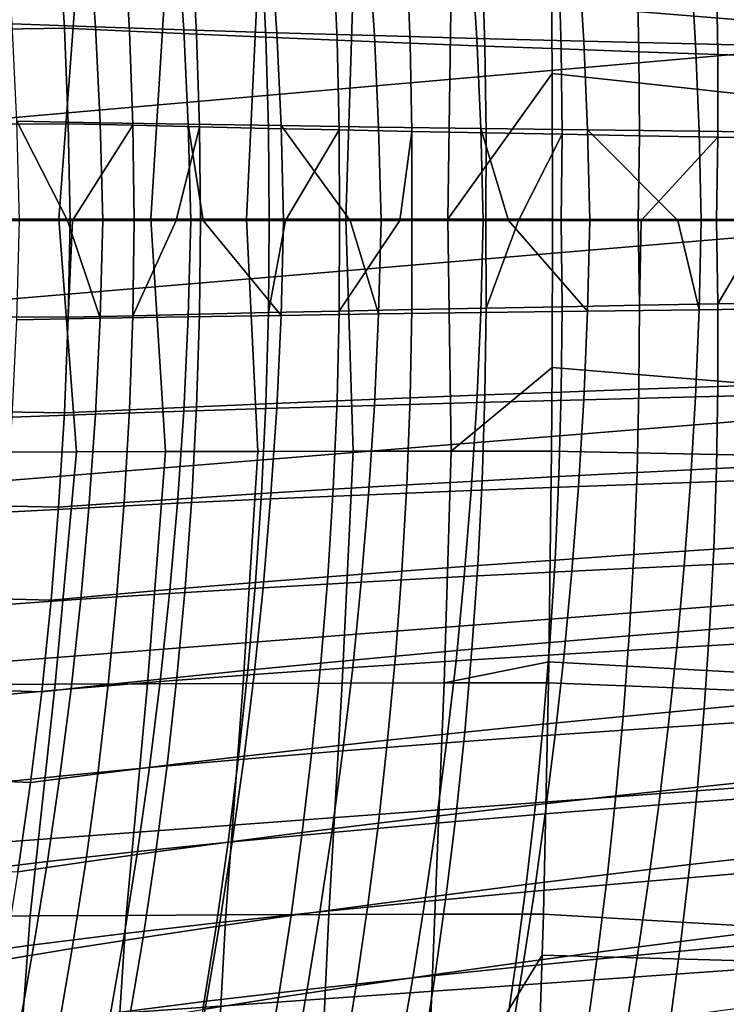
# Model space of a CAD drawing. Header units: metres. Extents: x -25 to 132, y -25 to 25.
# Tile 161 of 256: x 28.96 to 33.24, y -4.75 to 1.22. Entities that reach past the tile are written whole.
import ezdxf

# ---------------------------------------------------------------- set-up
doc = ezdxf.new("R2010")
doc.units = ezdxf.units.M
doc.layers.add('solid_12_061_071_XXX', color=7, linetype='CONTINUOUS')

msp = doc.modelspace()

# ---------------------------------------------------------------- linework, layer by layer
at = {"layer": 'solid_12_061_071_XXX'}
for points in [[(28.086149, 2.734259, 141.42128), (28.065462, 1.642213, 141.504379), (34.550743, 1.116727, 143.152008), (34.566586, 2.231676, 143.088196)], [(28.85375, 1.159747, 84.32206), (29.231899, 1.165449, 83.973038), (29.197031, 1.737136, 83.948578), (28.817682, 1.728744, 84.299263)], [(28.874212, 1.767879, 31.256044), (29.380865, 1.740765, 32.504505), (29.420076, 1.173155, 32.494568), (28.914572, 1.191322, 31.246178)], [(29.197031, 1.737136, 83.948578), (29.231899, 1.165449, 83.973038), (29.625425, 1.146981, 83.640594), (29.593288, 1.709767, 83.615654)], [(29.380865, 1.740765, 32.504505), (29.916803, 1.714207, 33.741436), (29.954779, 1.155335, 33.731232), (29.420076, 1.173155, 32.494568)], [(29.593288, 1.709767, 83.615654), (29.625425, 1.146981, 83.640594), (30.032482, 1.12863, 83.324745), (30.00322, 1.682596, 83.299461)], [(29.916803, 1.714207, 33.741436), (30.481743, 1.688069, 34.966095), (30.518387, 1.137772, 34.95546), (29.954779, 1.155335, 33.731232)], [(30.00322, 1.682596, 83.299461), (30.032482, 1.12863, 83.324745), (30.452368, 1.110441, 83.026039), (30.42609, 1.655689, 83.000565)], [(30.481743, 1.688069, 34.966095), (31.075396, 1.662369, 36.177734), (31.110605, 1.120478, 36.166519), (30.518387, 1.137772, 34.95546)], [(28.065462, 1.642213, 141.504379), (28.055143, 0.547611, 141.545975), (34.550743, 1.116727, 143.152008)], [(30.42609, 1.655689, 83.000565), (30.452368, 1.110441, 83.026039), (30.884218, 1.092416, 82.744843), (30.860998, 1.629043, 82.71933)], [(30.860998, 1.629043, 82.71933), (30.884218, 1.092416, 82.744843), (31.327162, 1.074633, 82.481491), (31.30702, 1.602776, 82.456085)], [(31.075396, 1.662369, 36.177734), (31.697468, 1.637078, 37.375618), (31.731144, 1.103436, 37.363697), (31.110605, 1.120478, 36.166519)], [(31.697468, 1.637078, 37.375618), (32.347687, 1.612021, 38.558987), (32.379711, 1.086525, 38.546268), (31.731144, 1.103436, 37.363697)], [(32.347687, 1.612021, 38.558987), (33.0257, 1.58731, 39.727135), (33.055965, 1.069825, 39.713535), (32.379711, 1.086525, 38.546268)], [(31.30702, 1.602776, 82.456085), (31.327162, 1.074633, 82.481491), (31.780325, 1.057301, 82.236328), (31.763231, 1.577195, 82.211174)], [(31.763231, 1.577195, 82.211174), (31.780325, 1.057301, 82.236328), (32.242847, 1.040125, 82.00972), (32.228745, 1.551858, 81.984947)], [(40.379467, 1.563349, 136.93129), (40.386909, -0.000003, 136.90564), (32.188175, 0.891898, 134.528381), (32.184349, 1.414367, 134.541534)], [(32.228745, 1.551858, 81.984947), (32.242847, 1.040125, 82.00972), (32.713867, 1.023104, 81.802002), (32.702644, 1.526765, 81.777771)], [(33.0257, 1.58731, 39.727135), (33.731094, 1.562806, 40.879372), (33.759499, 1.053241, 40.864841), (33.055965, 1.069825, 39.713535)], [(32.702644, 1.526765, 81.777771), (32.713867, 1.023104, 81.802002), (33.192509, 1.006441, 81.613518), (33.184017, 1.502213, 81.589966)], [(33.184017, 1.502213, 81.589966), (33.192509, 1.006441, 81.613518), (33.677914, 0.990165, 81.444611), (33.671951, 1.478247, 81.421867)], [(29.303259, 1.418983, 133.177567), (29.197601, 0.008459, 133.072876), (28.666191, 0.00847, 132.66835), (28.787104, 1.42071, 132.798767)], [(29.842432, 1.417506, 133.522736), (29.754827, 0.008449, 133.44104), (29.197601, 0.008459, 133.072876), (29.303259, 1.418983, 133.177567)], [(30.402431, 1.416294, 133.83287), (30.335386, 0.008441, 133.771194), (29.754827, 0.008449, 133.44104), (29.842432, 1.417506, 133.522736)], [(30.980988, 1.415358, 134.10675), (30.936686, 0.008435, 134.061844), (30.335386, 0.008441, 133.771194), (30.402431, 1.416294, 133.83287)], [(31.575762, 1.414713, 134.343277), (31.556046, 0.008431, 134.311722), (30.936686, 0.008435, 134.061844), (30.980988, 1.415358, 134.10675)], [(31.575762, 1.414713, 134.343277), (32.184349, 1.414367, 134.541534), (32.188175, 0.891898, 134.528381), (31.556046, 0.008431, 134.311722)], [(28.878153, 0.583468, 84.333443), (29.255026, 0.586374, 83.986145), (29.231899, 1.165449, 83.973038), (28.85375, 1.159747, 84.32206)], [(28.914572, 1.191322, 31.246178), (29.420076, 1.173155, 32.494568), (29.448118, 0.592909, 32.497864), (28.94326, 0.602033, 31.250025)], [(29.231899, 1.165449, 83.973038), (29.255026, 0.586374, 83.986145), (29.646208, 0.577031, 83.654709), (29.625425, 1.146981, 83.640594)], [(29.420076, 1.173155, 32.494568), (29.954779, 1.155335, 33.731232), (29.982065, 0.583947, 33.733791), (29.448118, 0.592909, 32.497864)], [(29.625425, 1.146981, 83.640594), (29.646208, 0.577031, 83.654709), (30.05076, 0.567738, 83.339706), (30.032482, 1.12863, 83.324745)], [(29.954779, 1.155335, 33.731232), (30.518387, 1.137772, 34.95546), (30.5448, 0.5751, 34.9571), (29.982065, 0.583947, 33.733791)], [(30.518387, 1.137772, 34.95546), (31.110605, 1.120478, 36.166519), (31.136024, 0.566376, 36.167103), (30.5448, 0.5751, 34.9571)], [(28.055218, -0.547852, 141.54599), (34.545525, 0.000026, 143.173294), (34.550743, 1.116727, 143.152008), (28.055143, 0.547611, 141.545975)], [(30.032482, 1.12863, 83.324745), (30.05076, 0.567738, 83.339706), (30.46801, 0.558521, 83.041679), (30.452368, 1.110441, 83.026039)], [(30.452368, 1.110441, 83.026039), (30.46801, 0.558521, 83.041679), (30.897142, 0.549378, 82.760979), (30.884218, 1.092416, 82.744843)], [(30.884218, 1.092416, 82.744843), (30.897142, 0.549378, 82.760979), (31.337332, 0.540353, 82.497963), (31.327162, 1.074633, 82.481491)], [(31.110605, 1.120478, 36.166519), (31.731144, 1.103436, 37.363697), (31.755444, 0.557766, 37.363098), (31.136024, 0.566376, 36.167103)], [(31.327162, 1.074633, 82.481491), (31.337332, 0.540353, 82.497963), (31.78776, 0.531549, 82.252975), (31.780325, 1.057301, 82.236328)], [(31.731144, 1.103436, 37.363697), (32.379711, 1.086525, 38.546268), (32.40276, 0.54921, 38.544395), (31.755444, 0.557766, 37.363098)], [(32.379711, 1.086525, 38.546268), (33.055965, 1.069825, 39.713535), (33.077633, 0.540748, 39.710312), (32.40276, 0.54921, 38.544395)], [(31.780325, 1.057301, 82.236328), (31.78776, 0.531549, 82.252975), (32.247604, 0.522819, 82.02636), (32.242847, 1.040125, 82.00972)], [(32.242847, 1.040125, 82.00972), (32.247604, 0.522819, 82.02636), (32.716049, 0.514163, 81.818474), (32.713867, 1.023104, 81.802002)], [(32.713867, 1.023104, 81.802002), (32.716049, 0.514163, 81.818474), (33.192268, 0.505685, 81.629669), (33.192509, 1.006441, 81.613518)], [(33.055965, 1.069825, 39.713535), (33.759499, 1.053241, 40.864841), (33.779663, 0.532333, 40.860218), (33.077633, 0.540748, 39.710312)], [(33.192509, 1.006441, 81.613518), (33.192268, 0.505685, 81.629669), (33.675446, 0.497398, 81.460281), (33.677914, 0.990165, 81.444611)], [(32.188175, 0.891898, 134.528381), (32.190701, 0.008428, 134.519699), (31.556046, 0.008431, 134.311722)], [(40.386909, -0.000003, 136.90564), (32.190701, 0.008428, 134.519699), (32.188175, 0.891898, 134.528381)], [(29.249884, 0, 31.995375), (28.94326, 0.602033, 31.250025), (29.448118, 0.592909, 32.497864), (29.464132, 0, 32.51445)], [(29.249884, 0, 31.995375), (28.959394, 0, 31.267612), (28.94326, 0.602033, 31.250025)], [(28.878153, 0.583468, 84.333443), (28.890444, 0, 84.33326), (29.265915, 0, 83.987785), (29.255026, 0.586374, 83.986145)], [(29.255026, 0.586374, 83.986145), (29.265915, 0, 83.987785), (29.280806, 0, 83.974655), (29.646208, 0.577031, 83.654709)], [(29.280806, 0, 83.974655), (29.655138, 0, 83.657898), (29.646208, 0.577031, 83.654709)], [(29.464132, 0, 32.51445), (29.448118, 0.592909, 32.497864), (29.982065, 0.583947, 33.733791), (29.997824, 0, 33.749168)], [(29.646208, 0.577031, 83.654709), (29.655138, 0, 83.657898), (29.909914, 0, 83.456253), (30.05076, 0.567738, 83.339706)], [(29.909914, 0, 83.456253), (30.057547, 0, 83.344276), (30.05076, 0.567738, 83.339706)], [(30.072493, 0, 33.915821), (29.982065, 0.583947, 33.733791), (30.5448, 0.5751, 34.9571), (30.560167, 0, 34.971104)], [(30.072493, 0, 33.915821), (29.997824, 0, 33.749168), (29.982065, 0.583947, 33.733791)], [(30.05076, 0.567738, 83.339706), (30.057547, 0, 83.344276), (30.472534, 0, 83.047401), (30.46801, 0.558521, 83.041679)], [(30.46801, 0.558521, 83.041679), (30.472534, 0, 83.047401), (30.571993, 0, 82.97998), (30.897142, 0.549378, 82.760979)], [(30.964128, 0, 35.80521), (30.5448, 0.5751, 34.9571), (31.136024, 0.566376, 36.167103), (31.150858, 0, 36.179573)], [(30.964128, 0, 35.80521), (30.560167, 0, 34.971104), (30.5448, 0.5751, 34.9571)], [(30.571993, 0, 82.97998), (30.899246, 0, 82.7677), (30.897142, 0.549378, 82.760979)], [(30.897142, 0.549378, 82.760979), (30.899246, 0, 82.7677), (31.264475, 0, 82.547272), (31.337332, 0.540353, 82.497963)], [(31.150858, 0, 36.179573), (31.136024, 0.566376, 36.167103), (31.755444, 0.557766, 37.363098), (31.769596, 0, 37.373917)], [(31.264475, 0, 82.547272), (31.33712, 0, 82.505402), (31.337332, 0.540353, 82.497963)], [(31.337332, 0.540353, 82.497963), (31.33712, 0, 82.505402), (31.785133, 0, 82.261002), (31.78776, 0.531549, 82.252975)], [(31.923555, 0, 37.660828), (31.755444, 0.557766, 37.363098), (32.40276, 0.54921, 38.544395), (32.4161, 0, 38.553497)], [(31.923555, 0, 37.660828), (31.769596, 0, 37.373917), (31.755444, 0.557766, 37.363098)], [(32.949482, 0, 39.479984), (32.40276, 0.54921, 38.544395), (33.077633, 0.540748, 39.710312), (33.089977, 0, 39.717567)], [(32.949482, 0, 39.479984), (32.4161, 0, 38.553497), (32.40276, 0.54921, 38.544395)], [(33.089977, 0, 39.717567), (33.077633, 0.540748, 39.710312), (33.779663, 0.532333, 40.860218), (33.790901, 0, 40.865631)], [(31.78776, 0.531549, 82.252975), (31.785133, 0, 82.261002), (31.984068, 0, 82.159821), (32.247604, 0.522819, 82.02636)], [(31.984068, 0, 82.159821), (32.242695, 0, 82.034752), (32.247604, 0.522819, 82.02636)], [(32.247604, 0.522819, 82.02636), (32.242695, 0, 82.034752), (32.708855, 0, 81.827095), (32.716049, 0.514163, 81.818474)], [(32.716049, 0.514163, 81.818474), (32.708855, 0, 81.827095), (32.726933, 0, 81.819489), (33.192268, 0.505685, 81.629669)], [(32.726933, 0, 81.819489), (33.183086, 0, 81.638268), (33.192268, 0.505685, 81.629669)], [(33.192268, 0.505685, 81.629669), (33.183086, 0, 81.638268), (33.489193, 0, 81.527924), (33.675446, 0.497398, 81.460281)], [(28.065681, -1.642454, 141.50441), (34.550938, -1.116674, 143.152054), (34.545525, 0.000026, 143.173294), (28.055218, -0.547852, 141.54599)], [(28.666191, 0.00847, 132.66835), (29.197601, 0.008459, 133.072876), (29.305721, -1.402076, 133.178543), (28.789919, -1.403782, 132.800186)], [(29.255026, -0.586362, 83.986145), (29.265915, 0, 83.987785), (28.890444, 0, 84.33326), (28.878153, -0.583455, 84.333443)], [(28.94326, -0.602033, 31.250025), (28.959394, 0, 31.267612), (29.249884, 0, 31.995375), (29.448118, -0.592909, 32.497864)], [(29.197601, 0.008459, 133.072876), (29.754827, 0.008449, 133.44104), (29.844498, -1.400618, 133.523285), (29.305721, -1.402076, 133.178543)], [(29.448118, -0.592909, 32.497864), (29.249884, 0, 31.995375), (29.464132, 0, 32.51445)], [(29.646208, -0.577021, 83.654709), (29.655138, 0, 83.657898), (29.280806, 0, 83.974655), (29.255026, -0.586362, 83.986145)], [(29.448118, -0.592909, 32.497864), (29.464132, 0, 32.51445), (29.997824, 0, 33.749168), (29.982065, -0.583947, 33.733791)], [(30.05076, -0.567731, 83.339706), (30.057547, 0, 83.344276), (29.909914, 0, 83.456253), (29.646208, -0.577021, 83.654709)], [(29.646208, -0.577021, 83.654709), (29.909914, 0, 83.456253), (29.655138, 0, 83.657898)], [(29.754827, 0.008449, 133.44104), (30.335386, 0.008441, 133.771194), (30.404062, -1.399421, 133.833069), (29.844498, -1.400618, 133.523285)], [(29.982065, -0.583947, 33.733791), (29.997824, 0, 33.749168), (30.072493, 0, 33.915821), (30.5448, -0.5751, 34.9571)], [(30.46801, -0.558516, 83.041679), (30.472534, 0, 83.047401), (30.057547, 0, 83.344276), (30.05076, -0.567731, 83.339706)], [(30.5448, -0.5751, 34.9571), (30.072493, 0, 33.915821), (30.560167, 0, 34.971104)], [(30.335386, 0.008441, 133.771194), (30.936686, 0.008435, 134.061844), (30.982153, -1.398497, 134.106659), (30.404062, -1.399421, 133.833069)], [(30.897142, -0.549376, 82.760986), (30.899246, 0, 82.7677), (30.571993, 0, 82.97998), (30.46801, -0.558516, 83.041679)], [(30.5448, -0.5751, 34.9571), (30.560167, 0, 34.971104), (30.964128, 0, 35.80521), (31.136024, -0.566376, 36.167103)], [(31.337332, -0.54036, 82.497963), (31.33712, 0, 82.505402), (31.264475, 0, 82.547272), (30.897142, -0.549376, 82.760986)], [(30.897142, -0.549376, 82.760986), (31.264475, 0, 82.547272), (30.899246, 0, 82.7677)], [(30.936686, 0.008435, 134.061844), (31.556046, 0.008431, 134.311722), (31.576429, -1.39786, 134.342941), (30.982153, -1.398497, 134.106659)], [(31.136024, -0.566376, 36.167103), (30.964128, 0, 35.80521), (31.150858, 0, 36.179573)], [(31.136024, -0.566376, 36.167103), (31.150858, 0, 36.179573), (31.769596, 0, 37.373917), (31.755444, -0.557766, 37.363098)], [(31.78776, -0.531558, 82.252975), (31.785133, 0, 82.261002), (31.33712, 0, 82.505402), (31.337332, -0.54036, 82.497963)], [(31.556046, 0.008431, 134.311722), (32.190701, 0.008428, 134.519699), (32.188175, -0.891898, 134.528381), (31.576429, -1.39786, 134.342941)], [(31.755444, -0.557766, 37.363098), (31.769596, 0, 37.373917), (31.923555, 0, 37.660828), (32.40276, -0.54921, 38.544395)], [(31.78776, -0.531558, 82.252975), (31.984068, 0, 82.159821), (31.785133, 0, 82.261002)], [(32.247604, -0.522829, 82.02636), (32.242695, 0, 82.034752), (31.984068, 0, 82.159821), (31.78776, -0.531558, 82.252975)], [(32.40276, -0.54921, 38.544395), (31.923555, 0, 37.660828), (32.4161, 0, 38.553497)], [(40.379467, -1.563355, 136.93129), (32.188175, -0.891898, 134.528381), (32.190701, 0.008428, 134.519699), (40.386909, -0.000003, 136.90564)], [(32.716049, -0.514174, 81.818474), (32.708855, 0, 81.827095), (32.242695, 0, 82.034752), (32.247604, -0.522829, 82.02636)], [(32.40276, -0.54921, 38.544395), (32.4161, 0, 38.553497), (32.949482, 0, 39.479984), (33.077633, -0.540748, 39.710312)], [(32.716049, -0.514174, 81.818474), (32.726933, 0, 81.819489), (32.708855, 0, 81.827095)], [(33.192268, -0.505705, 81.629669), (33.183086, 0, 81.638268), (32.726933, 0, 81.819489), (32.716049, -0.514174, 81.818474)], [(33.077633, -0.540748, 39.710312), (32.949482, 0, 39.479984), (33.089977, 0, 39.717567)], [(33.077633, -0.540748, 39.710312), (33.089977, 0, 39.717567), (33.790901, 0, 40.865631), (33.779663, -0.532333, 40.860218)], [(33.192268, -0.505705, 81.629669), (33.489193, 0, 81.527924), (33.183086, 0, 81.638268)], [(29.255026, -0.586362, 83.986145), (29.280806, 0, 83.974655), (29.265915, 0, 83.987785)], [(30.46801, -0.558516, 83.041679), (30.571993, 0, 82.97998), (30.472534, 0, 83.047401)], [(33.675446, -0.497418, 81.460281), (33.664314, 0, 81.468758), (33.489193, 0, 81.527924), (33.192268, -0.505705, 81.629669)], [(31.78776, -0.531558, 82.252975), (31.337332, -0.54036, 82.497963), (31.327162, -1.074648, 82.481491), (31.780325, -1.057319, 82.236328)], [(32.247604, -0.522829, 82.02636), (31.78776, -0.531558, 82.252975), (31.780325, -1.057319, 82.236328), (32.242847, -1.040144, 82.00972)], [(32.716049, -0.514174, 81.818474), (32.247604, -0.522829, 82.02636), (32.242847, -1.040144, 82.00972), (32.713867, -1.023126, 81.802002)], [(33.192268, -0.505705, 81.629669), (32.716049, -0.514174, 81.818474), (32.713867, -1.023126, 81.802002), (33.192509, -1.00648, 81.61351)], [(33.779663, -0.532333, 40.860218), (33.759499, -1.053241, 40.864841), (33.055965, -1.069825, 39.713535), (33.077633, -0.540748, 39.710312)], [(33.675446, -0.497418, 81.460281), (33.192268, -0.505705, 81.629669), (33.192509, -1.00648, 81.61351), (33.677914, -0.990203, 81.444611)], [(29.231899, -1.165427, 83.973038), (29.255026, -0.586362, 83.986145), (28.878153, -0.583455, 84.333443), (28.853752, -1.159721, 84.32206)], [(29.448118, -0.592909, 32.497864), (29.420076, -1.173154, 32.494568), (28.914572, -1.191321, 31.246178), (28.94326, -0.602033, 31.250025)], [(29.646208, -0.577021, 83.654709), (29.255026, -0.586362, 83.986145), (29.231899, -1.165427, 83.973038), (29.625427, -1.146961, 83.640594)], [(29.982065, -0.583947, 33.733791), (29.954779, -1.155335, 33.731232), (29.420076, -1.173154, 32.494568), (29.448118, -0.592909, 32.497864)], [(30.05076, -0.567731, 83.339706), (29.646208, -0.577021, 83.654709), (29.625427, -1.146961, 83.640594), (30.032484, -1.128615, 83.324745)], [(30.5448, -0.5751, 34.9571), (30.518387, -1.137772, 34.95546), (29.954779, -1.155335, 33.731232), (29.982065, -0.583947, 33.733791)], [(30.46801, -0.558516, 83.041679), (30.05076, -0.567731, 83.339706), (30.032484, -1.128615, 83.324745), (30.452368, -1.110431, 83.026039)], [(30.897142, -0.549376, 82.760986), (30.46801, -0.558516, 83.041679), (30.452368, -1.110431, 83.026039), (30.884218, -1.092411, 82.744843)], [(31.136024, -0.566376, 36.167103), (31.110605, -1.120478, 36.166519), (30.518387, -1.137772, 34.95546), (30.5448, -0.5751, 34.9571)], [(31.337332, -0.54036, 82.497963), (30.897142, -0.549376, 82.760986), (30.884218, -1.092411, 82.744843), (31.327162, -1.074648, 82.481491)], [(31.755444, -0.557766, 37.363098), (31.731144, -1.103436, 37.363697), (31.110605, -1.120478, 36.166519), (31.136024, -0.566376, 36.167103)], [(32.40276, -0.54921, 38.544395), (32.379711, -1.086525, 38.546268), (31.731144, -1.103436, 37.363697), (31.755444, -0.557766, 37.363098)], [(33.077633, -0.540748, 39.710312), (33.055965, -1.069825, 39.713535), (32.379711, -1.086525, 38.546268), (32.40276, -0.54921, 38.544395)], [(32.188175, -0.891898, 134.528381), (32.184502, -1.397519, 134.541016), (31.576429, -1.39786, 134.342941)], [(40.379467, -1.563355, 136.93129), (32.184502, -1.397519, 134.541016), (32.188175, -0.891898, 134.528381)], [(33.192509, -1.00648, 81.61351), (32.713867, -1.023126, 81.802002), (32.702644, -1.526797, 81.777771), (33.184013, -1.502272, 81.589958)], [(33.677914, -0.990203, 81.444611), (33.192509, -1.00648, 81.61351), (33.184013, -1.502272, 81.589958), (33.671951, -1.478304, 81.421867)], [(31.780325, -1.057319, 82.236328), (31.327162, -1.074648, 82.481491), (31.307018, -1.602798, 82.456085), (31.763231, -1.57722, 82.211166)], [(32.242847, -1.040144, 82.00972), (31.780325, -1.057319, 82.236328), (31.763231, -1.57722, 82.211166), (32.228745, -1.551887, 81.984947)], [(32.713867, -1.023126, 81.802002), (32.242847, -1.040144, 82.00972), (32.228745, -1.551887, 81.984947), (32.702644, -1.526797, 81.777771)], [(33.055965, -1.069825, 39.713535), (33.0257, -1.58731, 39.727135), (32.347687, -1.612021, 38.558987), (32.379711, -1.086525, 38.546268)], [(33.759499, -1.053241, 40.864841), (33.731094, -1.562806, 40.879372), (33.0257, -1.58731, 39.727135), (33.055965, -1.069825, 39.713535)], [(28.086515, -2.734499, 141.421341), (34.566975, -2.231623, 143.088287), (34.550938, -1.116674, 143.152054), (28.065681, -1.642454, 141.50441)], [(30.032484, -1.128615, 83.324745), (29.625427, -1.146961, 83.640594), (29.59329, -1.709738, 83.615654), (30.00322, -1.682574, 83.299461)], [(30.452368, -1.110431, 83.026039), (30.032484, -1.128615, 83.324745), (30.00322, -1.682574, 83.299461), (30.426092, -1.655674, 83.000565)], [(30.884218, -1.092411, 82.744843), (30.452368, -1.110431, 83.026039), (30.426092, -1.655674, 83.000565), (30.860998, -1.629036, 82.71933)], [(31.110605, -1.120478, 36.166519), (31.075396, -1.662369, 36.177734), (30.481743, -1.688069, 34.966095), (30.518387, -1.137772, 34.95546)], [(31.327162, -1.074648, 82.481491), (30.884218, -1.092411, 82.744843), (30.860998, -1.629036, 82.71933), (31.307018, -1.602798, 82.456085)], [(31.731144, -1.103436, 37.363697), (31.697468, -1.637079, 37.375618), (31.075396, -1.662369, 36.177734), (31.110605, -1.120478, 36.166519)], [(32.379711, -1.086525, 38.546268), (32.347687, -1.612021, 38.558987), (31.697468, -1.637079, 37.375618), (31.731144, -1.103436, 37.363697)], [(29.197033, -1.737103, 83.948578), (29.231899, -1.165427, 83.973038), (28.853752, -1.159721, 84.32206), (28.817684, -1.728705, 84.299263)], [(29.420076, -1.173154, 32.494568), (29.380865, -1.740764, 32.504505), (28.874212, -1.767877, 31.256044), (28.914572, -1.191321, 31.246178)], [(29.625427, -1.146961, 83.640594), (29.231899, -1.165427, 83.973038), (29.197033, -1.737103, 83.948578), (29.59329, -1.709738, 83.615654)], [(29.954779, -1.155335, 33.731232), (29.916803, -1.714207, 33.741436), (29.380865, -1.740764, 32.504505), (29.420076, -1.173154, 32.494568)], [(30.518387, -1.137772, 34.95546), (30.481743, -1.688069, 34.966095), (29.916803, -1.714207, 33.741436), (29.954779, -1.155335, 33.731232)], [(29.305721, -1.402076, 133.178543), (29.176565, -2.810913, 133.180359), (28.642662, -2.814241, 132.782806), (28.789919, -1.403782, 132.800186)], [(29.844498, -1.400618, 133.523285), (29.735035, -2.808077, 133.542145), (29.176565, -2.810913, 133.180359), (29.305721, -1.402076, 133.178543)], [(30.404062, -1.399421, 133.833069), (30.315685, -2.805754, 133.866745), (29.735035, -2.808077, 133.542145), (29.844498, -1.400618, 133.523285)], [(30.982153, -1.398497, 134.106659), (30.916046, -2.803961, 134.152878), (30.315685, -2.805754, 133.866745), (30.404062, -1.399421, 133.833069)], [(31.576429, -1.39786, 134.342941), (31.533594, -2.802719, 134.399429), (30.916046, -2.803961, 134.152878), (30.982153, -1.398497, 134.106659)], [(31.576429, -1.39786, 134.342941), (32.184502, -1.397519, 134.541016), (32.167973, -2.674245, 134.597794), (31.533594, -2.802719, 134.399429)], [(40.357227, -3.124776, 137.008133), (32.167973, -2.674245, 134.597794), (32.184502, -1.397519, 134.541016), (40.379467, -1.563355, 136.93129)], [(33.671951, -1.478304, 81.421867), (33.184013, -1.502272, 81.589958), (33.167099, -1.993027, 81.559113), (33.657848, -1.961668, 81.392159)], [(32.702644, -1.526797, 81.777771), (32.228745, -1.551887, 81.984947), (32.205647, -2.057998, 81.952171), (32.682716, -2.025133, 81.745903)], [(33.184013, -1.502272, 81.589958), (32.702644, -1.526797, 81.777771), (32.682716, -2.025133, 81.745903), (33.167099, -1.993027, 81.559113)], [(31.307018, -1.602798, 82.456085), (30.860998, -1.629036, 82.71933), (30.827902, -2.159184, 82.684563), (31.277306, -2.124747, 82.421867)], [(31.763231, -1.57722, 82.211166), (31.307018, -1.602798, 82.456085), (31.277306, -2.124747, 82.421867), (31.736858, -2.091202, 82.177605)], [(32.228745, -1.551887, 81.984947), (31.763231, -1.57722, 82.211166), (31.736858, -2.091202, 82.177605), (32.205647, -2.057998, 81.952171)], [(33.0257, -1.58731, 39.727135), (32.987583, -2.093283, 39.751045), (32.307453, -2.125773, 38.582489), (32.347687, -1.612021, 38.558987)], [(33.731094, -1.562806, 40.879372), (33.695183, -2.06111, 40.903751), (32.987583, -2.093283, 39.751045), (33.0257, -1.58731, 39.727135)], [(30.426092, -1.655674, 83.000565), (30.00322, -1.682574, 83.299461), (29.963432, -2.229531, 83.263985), (30.389622, -2.194171, 82.965378)], [(30.860998, -1.629036, 82.71933), (30.426092, -1.655674, 83.000565), (30.389622, -2.194171, 82.965378), (30.827902, -2.159184, 82.684563)], [(31.075396, -1.662369, 36.177734), (31.031197, -2.192109, 36.200687), (30.435694, -2.226043, 34.988945), (30.481743, -1.688069, 34.966095)], [(31.697468, -1.637079, 37.375618), (31.655207, -2.158764, 37.398796), (31.031197, -2.192109, 36.200687), (31.075396, -1.662369, 36.177734)], [(32.347687, -1.612021, 38.558987), (32.307453, -2.125773, 38.582489), (31.655207, -2.158764, 37.398796), (31.697468, -1.637079, 37.375618)], [(29.150928, -2.301299, 83.91288), (29.197033, -1.737103, 83.948578), (28.817684, -1.728705, 84.299263), (28.770439, -2.290314, 84.265167)], [(29.59329, -1.709738, 83.615654), (29.197033, -1.737103, 83.948578), (29.150928, -2.301299, 83.91288), (29.550283, -2.265267, 83.580017)], [(29.916803, -1.714207, 33.741436), (29.868977, -2.260602, 33.764332), (29.331339, -2.295767, 32.527611), (29.380865, -1.740764, 32.504505)], [(30.00322, -1.682574, 83.299461), (29.59329, -1.709738, 83.615654), (29.550283, -2.265267, 83.580017), (29.963432, -2.229531, 83.263985)], [(30.481743, -1.688069, 34.966095), (30.435694, -2.226043, 34.988945), (29.868977, -2.260602, 33.764332), (29.916803, -1.714207, 33.741436)], [(29.380865, -1.740764, 32.504505), (29.331339, -2.295767, 32.527611), (28.82305, -2.331717, 31.279556), (28.874212, -1.767877, 31.256044)], [(33.657848, -1.961668, 81.392159), (33.167099, -1.993027, 81.559113), (33.142075, -2.47869, 81.52108), (33.635906, -2.440243, 81.355583)], [(32.682716, -2.025133, 81.745903), (32.205647, -2.057998, 81.952171), (32.173916, -2.55842, 81.911491), (32.654419, -2.518077, 81.706505)], [(33.167099, -1.993027, 81.559113), (32.682716, -2.025133, 81.745903), (32.654419, -2.518077, 81.706505), (33.142075, -2.47869, 81.52108)], [(32.205647, -2.057998, 81.952171), (31.736858, -2.091202, 82.177605), (31.701588, -2.599202, 82.135757), (32.173916, -2.55842, 81.911491)], [(33.695183, -2.06111, 40.903751), (33.652485, -2.548237, 40.937908), (32.942364, -2.587823, 39.785202), (32.987583, -2.093283, 39.751045)], [(31.277306, -2.124747, 82.421867), (30.827902, -2.159184, 82.684563), (30.785353, -2.682785, 82.640671), (31.238422, -2.64043, 82.378952)], [(31.736858, -2.091202, 82.177605), (31.277306, -2.124747, 82.421867), (31.238422, -2.64043, 82.378952), (31.701588, -2.599202, 82.135757)], [(32.307453, -2.125773, 38.582489), (32.259777, -2.627855, 38.616711), (31.605143, -2.668559, 37.433167), (31.655207, -2.158764, 37.398796)], [(32.987583, -2.093283, 39.751045), (32.942364, -2.587823, 39.785202), (32.259777, -2.627855, 38.616711), (32.307453, -2.125773, 38.582489)], [(30.389622, -2.194171, 82.965378), (29.963432, -2.229531, 83.263985), (29.913584, -2.769406, 83.218422), (30.343403, -2.72585, 82.920601)], [(30.827902, -2.159184, 82.684563), (30.389622, -2.194171, 82.965378), (30.343403, -2.72585, 82.920601), (30.785353, -2.682785, 82.640671)], [(31.031197, -2.192109, 36.200687), (30.978819, -2.70976, 36.235306), (30.381058, -2.751746, 35.023941), (30.435694, -2.226043, 34.988945)], [(31.655207, -2.158764, 37.398796), (31.605143, -2.668559, 37.433167), (30.978819, -2.70976, 36.235306), (31.031197, -2.192109, 36.200687)], [(28.11764, -3.822367, 141.297058), (34.593575, -3.34313, 142.982224), (34.566975, -2.231623, 143.088287), (28.086515, -2.734499, 141.421341)], [(29.550283, -2.265267, 83.580017), (29.150928, -2.301299, 83.91288), (29.094086, -2.857924, 83.866074), (29.496885, -2.813463, 83.533783)], [(29.868977, -2.260602, 33.764332), (29.81214, -2.794564, 33.799854), (29.27235, -2.838193, 32.563828), (29.331339, -2.295767, 32.527611)], [(29.963432, -2.229531, 83.263985), (29.550283, -2.265267, 83.580017), (29.496885, -2.813463, 83.533783), (29.913584, -2.769406, 83.218422)], [(30.435694, -2.226043, 34.988945), (30.381058, -2.751746, 35.023941), (29.81214, -2.794564, 33.799854), (29.868977, -2.260602, 33.764332)], [(29.094086, -2.857924, 83.866074), (29.150928, -2.301299, 83.91288), (28.770439, -2.290314, 84.265167), (28.712505, -2.844454, 84.219879)], [(29.331339, -2.295767, 32.527611), (29.27235, -2.838193, 32.563828), (28.76195, -2.882854, 31.316652), (28.82305, -2.331717, 31.279556)], [(33.635906, -2.440243, 81.355583), (33.142075, -2.47869, 81.52108), (33.109264, -2.959208, 81.475975), (33.606415, -2.913977, 81.312248)], [(33.142075, -2.47869, 81.52108), (32.654419, -2.518077, 81.706505), (32.618092, -3.005573, 81.659683), (33.109264, -2.959208, 81.475975)], [(32.173916, -2.55842, 81.911491), (31.701588, -2.599202, 82.135757), (31.657797, -3.10116, 82.085739), (32.133911, -3.053094, 81.863029)], [(32.654419, -2.518077, 81.706505), (32.173916, -2.55842, 81.911491), (32.133911, -3.053094, 81.863029), (32.618092, -3.005573, 81.659683)], [(33.652485, -2.548237, 40.937908), (33.603733, -3.024267, 40.981789), (32.890793, -3.07101, 39.82954), (32.942364, -2.587823, 39.785202)], [(31.701588, -2.599202, 82.135757), (31.238422, -2.64043, 82.378952), (31.190767, -3.149782, 82.327454), (31.657797, -3.10116, 82.085739)], [(32.942364, -2.587823, 39.785202), (32.890793, -3.07101, 39.82954), (32.205429, -3.118343, 38.661583), (32.259777, -2.627855, 38.616711)], [(30.785353, -2.682785, 82.640671), (30.343403, -2.72585, 82.920601), (30.287872, -3.250637, 82.866341), (30.73377, -3.199772, 82.587753)], [(31.238422, -2.64043, 82.378952), (30.785353, -2.682785, 82.640671), (30.73377, -3.199772, 82.587753), (31.190767, -3.149782, 82.327454)], [(31.605143, -2.668559, 37.433167), (31.548065, -3.166535, 37.478661), (30.919062, -3.215384, 36.281532), (30.978819, -2.70976, 36.235306)], [(32.167973, -2.674245, 134.597794), (32.165745, -2.802044, 134.605453), (31.533594, -2.802719, 134.399429)], [(32.259777, -2.627855, 38.616711), (32.205429, -3.118343, 38.661583), (31.548065, -3.166535, 37.478661), (31.605143, -2.668559, 37.433167)], [(40.357227, -3.124776, 137.008133), (32.165745, -2.802044, 134.605453), (32.167973, -2.674245, 134.597794)], [(30.343403, -2.72585, 82.920601), (29.913584, -2.769406, 83.218422), (29.854136, -3.302123, 83.16291), (30.287872, -3.250637, 82.866341)], [(30.978819, -2.70976, 36.235306), (30.919062, -3.215384, 36.281532), (30.318659, -3.26523, 35.071022), (30.381058, -2.751746, 35.023941)], [(29.81214, -2.794564, 33.799854), (29.747128, -3.316133, 33.847942), (29.204752, -3.368069, 32.613083), (29.27235, -2.838193, 32.563828)], [(29.913584, -2.769406, 83.218422), (29.496885, -2.813463, 83.533783), (29.433578, -3.354243, 83.477089), (29.854136, -3.302123, 83.16291)], [(30.381058, -2.751746, 35.023941), (30.318659, -3.26523, 35.071022), (29.747128, -3.316133, 33.847942), (29.81214, -2.794564, 33.799854)], [(30.916046, -2.803961, 134.152878), (30.834324, -4.206336, 134.242584), (30.209766, -4.208733, 133.944519), (30.315685, -2.805754, 133.866745)], [(31.533594, -2.802719, 134.399429), (31.476788, -4.204659, 134.499023), (30.834324, -4.206336, 134.242584), (30.916046, -2.803961, 134.152878)], [(31.533594, -2.802719, 134.399429), (32.165745, -2.802044, 134.605453), (32.134449, -4.203703, 134.712952), (31.476788, -4.204659, 134.499023)], [(40.320351, -4.682454, 137.136063), (32.134449, -4.203703, 134.712952), (32.165745, -2.802044, 134.605453), (40.357227, -3.124776, 137.008133)], [(29.176565, -2.810913, 133.180359), (29.025057, -4.215657, 133.227844), (28.470142, -4.220171, 132.81189), (28.642662, -2.814241, 132.782806)], [(29.027006, -3.406886, 83.808266), (29.094086, -2.857924, 83.866074), (28.712505, -2.844454, 84.219879), (28.644369, -3.391033, 84.163498)], [(29.27235, -2.838193, 32.563828), (29.204752, -3.368069, 32.613083), (28.691782, -3.421302, 31.367268), (28.76195, -2.882854, 31.316652)], [(29.735035, -2.808077, 133.542145), (29.605797, -4.211842, 133.60585), (29.025057, -4.215657, 133.227844), (29.176565, -2.810913, 133.180359)], [(29.496885, -2.813463, 83.533783), (29.094086, -2.857924, 83.866074), (29.027006, -3.406886, 83.808266), (29.433578, -3.354243, 83.477089)], [(30.315685, -2.805754, 133.866745), (30.209766, -4.208733, 133.944519), (29.605797, -4.211842, 133.60585), (29.735035, -2.808077, 133.542145)], [(33.606415, -2.913977, 81.312248), (33.109264, -2.959208, 81.475975), (33.068977, -3.434526, 81.423889), (33.569668, -3.382818, 81.26226)], [(33.109264, -2.959208, 81.475975), (32.618092, -3.005573, 81.659683), (32.57407, -3.487565, 81.605553), (33.068977, -3.434526, 81.423889)], [(32.618092, -3.005573, 81.659683), (32.133911, -3.053094, 81.863029), (32.085995, -3.541961, 81.8069), (32.57407, -3.487565, 81.605553)], [(33.603733, -3.024267, 40.981789), (33.549648, -3.489284, 41.03532), (32.833611, -3.542921, 39.884003), (32.890793, -3.07101, 39.82954)], [(31.657797, -3.10116, 82.085739), (31.190767, -3.149782, 82.327454), (31.134745, -3.65274, 82.267494), (31.605865, -3.597014, 82.027657)], [(32.133911, -3.053094, 81.863029), (31.657797, -3.10116, 82.085739), (31.605865, -3.597014, 82.027657), (32.085995, -3.541961, 81.8069)], [(32.890793, -3.07101, 39.82954), (32.833611, -3.542921, 39.884003), (32.145176, -3.59731, 38.717041), (32.205429, -3.118343, 38.661583)], [(31.190767, -3.149782, 82.327454), (30.73377, -3.199772, 82.587753), (30.673574, -3.710076, 82.525948), (31.134745, -3.65274, 82.267494)], [(32.205429, -3.118343, 38.661583), (32.145176, -3.59731, 38.717041), (31.48476, -3.652759, 37.535221), (31.548065, -3.166535, 37.478661)], [(30.73377, -3.199772, 82.587753), (30.287872, -3.250637, 82.866341), (30.223476, -3.768461, 82.802734), (30.673574, -3.710076, 82.525948)], [(30.919062, -3.215384, 36.281532), (30.852734, -3.709042, 36.339291), (30.249317, -3.766549, 35.130119), (30.318659, -3.26523, 35.071022)], [(31.548065, -3.166535, 37.478661), (31.48476, -3.652759, 37.535221), (30.852734, -3.709042, 36.339291), (30.919062, -3.215384, 36.281532)], [(30.318659, -3.26523, 35.071022), (30.249317, -3.766549, 35.130119), (29.67478, -3.825351, 33.908524), (29.747128, -3.316133, 33.847942)], [(30.287872, -3.250637, 82.866341), (29.854136, -3.302123, 83.16291), (29.785549, -3.827602, 83.097549), (30.223476, -3.768461, 82.802734)], [(29.747128, -3.316133, 33.847942), (29.67478, -3.825351, 33.908524), (29.1294, -3.885426, 32.675312), (29.204752, -3.368069, 32.613083)], [(29.854136, -3.302123, 83.16291), (29.433578, -3.354243, 83.477089), (29.360846, -3.887522, 83.410049), (29.785549, -3.827602, 83.097549)], [(28.158964, -4.904449, 141.131897), (34.630634, -4.449543, 142.834198), (34.593575, -3.34313, 142.982224), (28.11764, -3.822367, 141.297058)], [(28.95019, -3.948094, 83.739578), (29.027006, -3.406886, 83.808266), (28.644369, -3.391033, 84.163498), (28.566519, -3.929956, 84.096153)], [(29.204752, -3.368069, 32.613083), (29.1294, -3.885426, 32.675312), (28.613413, -3.947075, 31.431337), (28.691782, -3.421302, 31.367268)], [(29.433578, -3.354243, 83.477089), (29.027006, -3.406886, 83.808266), (28.95019, -3.948094, 83.739578), (29.360846, -3.887522, 83.410049)], [(33.569668, -3.382818, 81.26226), (33.068977, -3.434526, 81.423889), (33.02153, -3.904591, 81.364944), (33.525963, -3.846713, 81.205719)], [(33.068977, -3.434526, 81.423889), (32.57407, -3.487565, 81.605553), (32.522694, -3.963996, 81.544228), (33.02153, -3.904591, 81.364944)], [(32.57407, -3.487565, 81.605553), (32.085995, -3.541961, 81.8069), (32.030518, -4.024963, 81.743202), (32.522694, -3.963996, 81.544228)], [(33.549648, -3.489284, 41.03532), (33.490959, -3.943369, 41.09845), (32.771568, -4.003638, 39.948517), (32.833611, -3.542921, 39.884003)], [(32.085995, -3.541961, 81.8069), (31.605865, -3.597014, 82.027657), (31.546175, -4.086702, 81.961639), (32.030518, -4.024963, 81.743202)], [(32.833611, -3.542921, 39.884003), (32.771568, -4.003638, 39.948517), (32.079784, -4.064832, 38.783024), (32.145176, -3.59731, 38.717041)], [(31.605865, -3.597014, 82.027657), (31.134745, -3.65274, 82.267494), (31.070751, -4.149237, 82.199188), (31.546175, -4.086702, 81.961639)], [(32.145176, -3.59731, 38.717041), (32.079784, -4.064832, 38.783024), (31.416016, -4.127301, 37.602776), (31.48476, -3.652759, 37.535221)], [(31.134745, -3.65274, 82.267494), (30.673574, -3.710076, 82.525948), (30.605188, -4.213629, 82.455353), (31.070751, -4.149237, 82.199188)], [(31.48476, -3.652759, 37.535221), (31.416016, -4.127301, 37.602776), (30.78064, -4.190795, 36.408527), (30.852734, -3.709042, 36.339291)], [(30.673574, -3.710076, 82.525948), (30.223476, -3.768461, 82.802734), (30.150654, -4.279247, 82.729881), (30.605188, -4.213629, 82.455353)], [(30.852734, -3.709042, 36.339291), (30.78064, -4.190795, 36.408527), (30.173859, -4.255754, 35.201168), (30.249317, -3.766549, 35.130119)], [(30.249317, -3.766549, 35.130119), (30.173859, -4.255754, 35.201168), (29.595936, -4.32226, 33.981541), (29.67478, -3.825351, 33.908524)], [(30.223476, -3.768461, 82.802734), (29.785549, -3.827602, 83.097549), (29.708286, -4.345767, 83.022476), (30.150654, -4.279247, 82.729881)], [(29.67478, -3.825351, 33.908524), (29.595936, -4.32226, 33.981541), (29.047148, -4.390291, 32.750458), (29.1294, -3.885426, 32.675312)], [(29.785549, -3.827602, 83.097549), (29.360846, -3.887522, 83.410049), (29.279167, -4.413217, 83.332771), (29.708286, -4.345767, 83.022476)], [(33.525963, -3.846713, 81.205719), (33.02153, -3.904591, 81.364944), (32.967243, -4.369348, 81.299248), (33.475594, -4.305611, 81.142731)], [(29.1294, -3.885426, 32.675312), (29.047148, -4.390291, 32.750458), (28.527712, -4.460188, 31.508801), (28.613413, -3.947075, 31.431337)], [(29.360846, -3.887522, 83.410049), (28.95019, -3.948094, 83.739578), (28.86414, -4.481458, 83.660133), (29.279167, -4.413217, 83.332771)], [(33.02153, -3.904591, 81.364944), (32.522694, -3.963996, 81.544228), (32.464298, -4.434812, 81.475807), (32.967243, -4.369348, 81.299248)], [(32.522694, -3.963996, 81.544228), (32.030518, -4.024963, 81.743202), (31.967844, -4.502041, 81.672066), (32.464298, -4.434812, 81.475807)], [(33.490959, -3.943369, 41.09845), (33.428375, -4.386616, 41.171108), (32.705399, -4.453249, 40.023026), (32.771568, -4.003638, 39.948517)], [(32.030518, -4.024963, 81.743202), (31.546175, -4.086702, 81.961639), (31.479103, -4.570164, 81.887794), (31.967844, -4.502041, 81.672066)], [(32.771568, -4.003638, 39.948517), (32.705399, -4.453249, 40.023026), (32.010006, -4.520996, 38.859467), (32.079784, -4.064832, 38.783024)], [(31.546175, -4.086702, 81.961639), (31.070751, -4.149237, 82.199188), (30.999191, -4.63921, 82.12265), (31.479103, -4.570164, 81.887794)], [(32.079784, -4.064832, 38.783024), (32.010006, -4.520996, 38.859467), (31.3426, -4.590242, 37.681263), (31.416016, -4.127301, 37.602776)], [(31.070751, -4.149237, 82.199188), (30.605188, -4.213629, 82.455353), (30.529034, -4.710363, 82.376099), (30.999191, -4.63921, 82.12265)], [(31.416016, -4.127301, 37.602776), (31.3426, -4.590242, 37.681263), (30.703564, -4.660718, 36.489166), (30.78064, -4.190795, 36.408527)], [(28.922394, -5.613419, 133.370987), (28.353657, -5.618142, 132.95311), (28.470142, -4.220171, 132.81189), (29.025057, -4.215657, 133.227844)], [(29.51623, -5.609489, 133.750458), (28.922394, -5.613419, 133.370987), (29.025057, -4.215657, 133.227844), (29.605797, -4.211842, 133.60585)], [(30.13257, -5.606321, 134.090332), (29.51623, -5.609489, 133.750458), (29.605797, -4.211842, 133.60585), (30.209766, -4.208733, 133.944519)], [(30.605188, -4.213629, 82.455353), (30.150654, -4.279247, 82.729881), (30.069847, -4.782923, 82.647911), (30.529034, -4.710363, 82.376099)], [(30.78064, -4.190795, 36.408527), (30.703564, -4.660718, 36.489166), (30.093084, -4.732911, 35.284103), (30.173859, -4.255754, 35.201168)], [(30.768812, -5.603884, 134.389633), (30.13257, -5.606321, 134.090332), (30.209766, -4.208733, 133.944519), (30.834324, -4.206336, 134.242584)], [(31.422365, -5.602146, 134.647537), (30.768812, -5.603884, 134.389633), (30.834324, -4.206336, 134.242584), (31.476788, -4.204659, 134.499023)], [(32.127583, -4.452244, 134.736526), (31.422365, -5.602146, 134.647537), (31.476788, -4.204659, 134.499023), (32.134449, -4.203703, 134.712952)], [(40.320351, -4.682454, 137.136063), (32.127583, -4.452244, 134.736526), (32.134449, -4.203703, 134.712952)], [(30.173859, -4.255754, 35.201168), (30.093084, -4.732911, 35.284103), (29.511414, -4.806915, 34.066921), (29.595936, -4.32226, 33.981541)], [(30.150654, -4.279247, 82.729881), (29.708286, -4.345767, 83.022476), (29.622808, -4.856538, 82.937798), (30.069847, -4.782923, 82.647911)], [(29.595936, -4.32226, 33.981541), (29.511414, -4.806915, 34.066921), (28.958828, -4.882709, 32.838448), (29.047148, -4.390291, 32.750458)], [(29.708286, -4.345767, 83.022476), (29.279167, -4.413217, 83.332771), (29.189024, -4.931242, 83.245392), (29.622808, -4.856538, 82.937798)], [(33.475594, -4.305611, 81.142731), (32.967243, -4.369348, 81.299248), (32.906429, -4.828744, 81.226891), (33.41885, -4.759459, 81.073395)], [(29.047148, -4.390291, 32.750458), (28.958828, -4.882709, 32.838448), (28.435524, -4.960671, 31.599588), (28.527712, -4.460188, 31.508801)], [(29.279167, -4.413217, 83.332771), (28.86414, -4.481458, 83.660133), (28.769356, -5.006886, 83.570045), (29.189024, -4.931242, 83.245392)], [(32.967243, -4.369348, 81.299248), (32.464298, -4.434812, 81.475807), (32.39922, -4.899954, 81.400414), (32.906429, -4.828744, 81.226891)], [(33.428375, -4.386616, 41.171108), (33.36245, -4.819226, 41.253246), (32.635662, -4.89196, 40.107471), (32.705399, -4.453249, 40.023026)], [(28.210402, -5.979161, 140.926147), (34.678066, -5.549222, 142.644577), (34.630634, -4.449543, 142.834198), (28.158964, -4.904449, 141.131897)], [(32.127583, -4.452244, 134.736526), (32.090656, -5.601066, 134.863388), (31.422365, -5.602146, 134.647537)], [(32.464298, -4.434812, 81.475807), (31.967844, -4.502041, 81.672066), (31.898329, -4.973137, 81.59359), (32.39922, -4.899954, 81.400414)], [(32.705399, -4.453249, 40.023026), (32.635662, -4.89196, 40.107471), (31.936415, -4.966005, 38.946312), (32.010006, -4.520996, 38.859467)], [(40.269119, -6.234766, 137.314911), (32.090656, -5.601066, 134.863388), (32.127583, -4.452244, 134.736526), (40.320351, -4.682454, 137.136063)], [(32.010006, -4.520996, 38.859467), (31.936415, -4.966005, 38.946312), (31.265104, -5.041786, 37.770626), (31.3426, -4.590242, 37.681263)], [(31.967844, -4.502041, 81.672066), (31.479103, -4.570164, 81.887794), (31.405031, -5.047338, 81.806229), (31.898329, -4.973137, 81.59359)], [(31.3426, -4.590242, 37.681263), (31.265104, -5.041786, 37.770626), (30.622114, -5.119013, 36.581158), (30.703564, -4.660718, 36.489166)], [(31.479103, -4.570164, 81.887794), (30.999191, -4.63921, 82.12265), (30.92046, -5.122595, 82.038002), (31.405031, -5.047338, 81.806229)], [(30.999191, -4.63921, 82.12265), (30.529034, -4.710363, 82.376099), (30.44553, -5.200209, 82.288307), (30.92046, -5.122595, 82.038002)], [(30.529034, -4.710363, 82.376099), (30.069847, -4.782923, 82.647911), (29.981499, -5.279418, 82.556938), (30.44553, -5.200209, 82.288307)], [(30.703564, -4.660718, 36.489166), (30.622114, -5.119013, 36.581158), (30.007614, -5.198218, 35.378868), (30.093084, -4.732911, 35.284103)], [(30.093084, -4.732911, 35.284103), (30.007614, -5.198218, 35.378868), (29.42185, -5.279508, 34.164612), (29.511414, -4.806915, 34.066921)]]:
    msp.add_3dface(points, dxfattribs=at)

doc.saveas('drawing.dxf')
